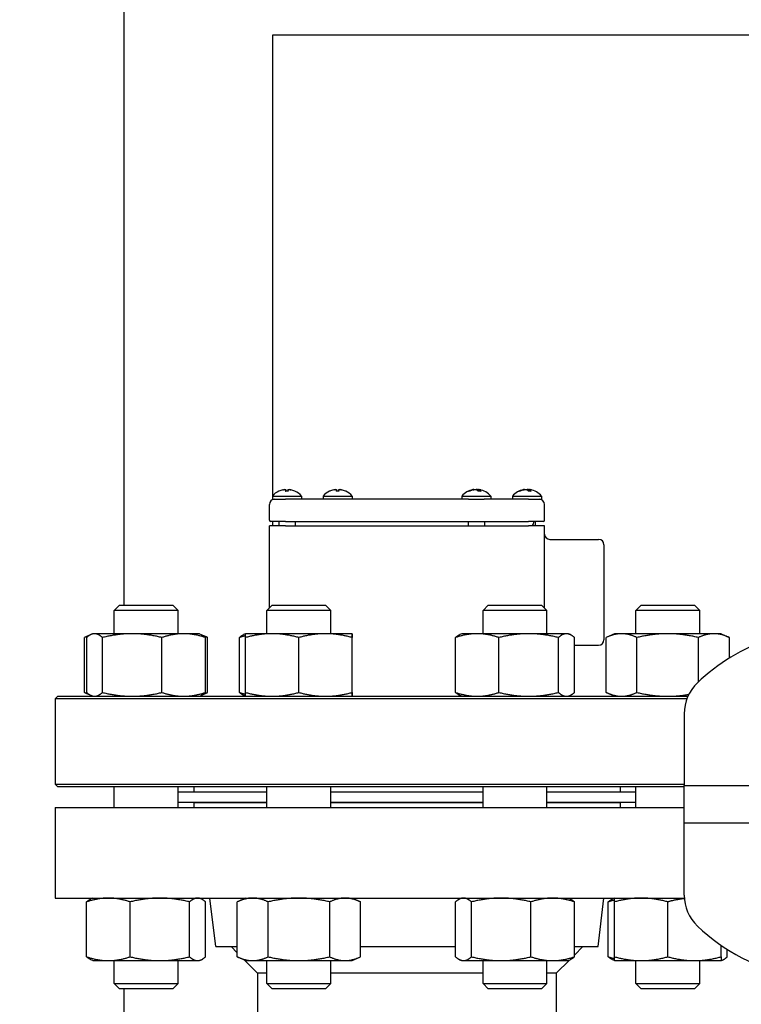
# Model space of a CAD drawing. Header units: inches. Extents: x 24 to 1128, y -69 to 748.
# Tile 77 of 256: x 106.45 to 114.91, y 326.12 to 337.66. Entities that reach past the tile are written whole.
import ezdxf

# ---------------------------------------------------------------- set-up
doc = ezdxf.new("R2010")
doc.units = ezdxf.units.IN
doc.header["$LTSCALE"] = 32
doc.header["$MEASUREMENT"] = 0
doc.layers.add('Dimension (ANSI)', color=7, linetype='Continuous', lineweight=25)
doc.layers.add('Visible (ANSI)', color=7, linetype='Continuous', lineweight=30)
doc.styles.add('Note Text (ANSI)', font='tahoma.ttf')
doc.dimstyles.new('SB Fraction-16 (ANSI)', dxfattribs={"dimscale": 32, "dimtxt": 0.125, "dimasz": 0.098425, "dimexe": 0.125, "dimexo": 0.0625, "dimgap": 0.031496, "dimtad": 0, "dimtih": 1, "dimtoh": 1, "dimdec": 4, "dimrnd": 1e-08, "dimzin": 0, "dimdsep": 46, "dimlunit": 5, "dimtxsty": 'Note Text (ANSI)', "dimcen": 0.09, "dimdle": 0.393701, "dimclrd": 256, "dimclre": 256, "dimclrt": 256, "dimadec": 0, "dimazin": 3, "dimtfac": 0.96, "dimtofl": 0, "dimtmove": 0, "dimatfit": 3, "dimfxl": 1, "dimfrac": 2, "dimtolj": 1, "dimtzin": 12, "dimlwd": -1, "dimlwe": -1, "dimarcsym": 0})

# ---------------------------------------------------------------- blocks, each defined once
blk = doc.blocks.new('*D15')
at = {"layer": 'Defpoints', "color": 0, "transparency": 16777216}
for p in [(157.29, 468.984), (65.957, 162.272), (120.165, 162.272)]:
    blk.add_point(p, dxfattribs=at)
at = {"layer": 'Dimension (ANSI)', "transparency": 16777216}
for p, q in [((155.29, 468.984), (61.957, 468.984)), ((65.957, 465.834), (65.957, 331.661)), ((65.957, 165.422), (65.957, 324.595)), ((118.165, 162.272), (61.957, 162.272))]:
    blk.add_line(p, q, dxfattribs=at)
for points in [[(65.432, 465.834), (66.482, 465.834), (65.957, 468.984)], [(65.432, 165.422), (66.482, 165.422), (65.957, 162.272)]]:
    blk.add_solid(points, dxfattribs=at)
at = {"layer": 'Dimension (ANSI)', "transparency": 16777216, "insert": (53.754, 330.653), "char_height": 4, "attachment_point": 1, "style": 'Note Text (ANSI)'}
blk.add_mtext('\\A1;306 11/16', dxfattribs=at)

msp = doc.modelspace()

# ---------------------------------------------------------------- linework, layer by layer
at = {"layer": 'Visible (ANSI)'}
for p, q in [((107.66537, 339.23367), (107.66537, 330.79867)), ((109.41537, 337.48367), (126.82162, 337.48367)), ((109.41537, 332.08242), (109.41537, 337.48367)), ((109.54774, 332.14997), (109.54776, 332.14969)), ((109.59678, 332.13408), (109.56085, 332.13408)), ((109.56608, 332.14978), (109.56746, 332.13408)), ((109.59155, 332.14978), (109.59018, 332.13408)), ((109.6099, 332.14997), (109.60987, 332.14969)), ((110.14253, 332.14997), (110.14255, 332.14969)), ((110.19157, 332.13408), (110.15565, 332.13408)), ((110.16088, 332.14978), (110.16225, 332.13408)), ((110.18634, 332.14978), (110.18497, 332.13408)), ((110.20469, 332.14997), (110.20467, 332.14969)), ((111.72397, 332.13408), (111.71005, 332.13408)), ((111.7605, 332.15131), (111.7607, 332.14895)), ((111.76922, 332.15079), (111.76923, 332.15073)), ((111.8533, 332.13408), (111.82139, 332.13408)), ((111.828, 332.15079), (111.82654, 332.13408)), ((111.83672, 332.15131), (111.83666, 332.15066)), ((112.31343, 332.13408), (112.30303, 332.13408)), ((112.35603, 332.15127), (112.35615, 332.14986)), ((112.44029, 332.13408), (112.40679, 332.13408)), ((112.41279, 332.14553), (112.41219, 332.13875)), ((112.41958, 332.1506), (112.41813, 332.13408)), ((112.43077, 332.15127), (112.4307, 332.15042)), ((109.37361, 331.79429), (109.37361, 331.97617)), ((109.40882, 332.07488), (109.74882, 332.07488)), ((109.40882, 332.07488), (109.40882, 332.03867)), ((109.40882, 332.03867), (109.43611, 332.03867)), ((109.41537, 332.03513), (109.41537, 332.03867)), ((109.43611, 332.03867), (109.56111, 332.03867)), ((111.70623, 332.03867), (109.56111, 332.03867)), ((109.74882, 332.07488), (109.74882, 332.03867)), ((110.00361, 332.07488), (110.34361, 332.07488)), ((110.00361, 332.07488), (110.00361, 332.03867)), ((110.34361, 332.07488), (110.34361, 332.03867)), ((111.62861, 332.07488), (111.96861, 332.07488)), ((111.62861, 332.07488), (111.62861, 332.03867)), ((111.70623, 332.03867), (111.89099, 332.03867)), ((112.41111, 332.03867), (111.89099, 332.03867)), ((111.96861, 332.07488), (111.96861, 332.03867)), ((112.2234, 332.07488), (112.5634, 332.07488)), ((112.2234, 332.07488), (112.2234, 332.03867)), ((112.41111, 332.03867), (112.53611, 332.03867)), ((112.53611, 332.03867), (112.5634, 332.03867)), ((112.5634, 332.07488), (112.5634, 332.03867)), ((112.59861, 331.79429), (112.59861, 331.97617)), ((109.56111, 331.77867), (109.38923, 331.77867)), ((109.41537, 331.72867), (109.41537, 331.77867)), ((109.48382, 331.77867), (109.48382, 331.72867)), ((109.56111, 331.77867), (112.41111, 331.77867)), ((109.67382, 331.77867), (109.67382, 331.72867)), ((111.70361, 331.77867), (111.70361, 331.72867)), ((111.89361, 331.77867), (111.89361, 331.72867)), ((112.58298, 331.77867), (112.41111, 331.77867)), ((112.4884, 331.77867), (112.4884, 331.72867)), ((109.56111, 331.72867), (109.37361, 331.72867)), ((109.37361, 330.76535), (109.37361, 331.72867)), ((109.56111, 331.72867), (112.41111, 331.72867)), ((112.59861, 331.72867), (112.41111, 331.72867)), ((112.59861, 330.76535), (112.59861, 331.72867)), ((112.66111, 331.56867), (113.23361, 331.56867)), ((113.29611, 331.50617), (113.29611, 330.39117)), ((107.61557, 330.79867), (107.55307, 330.73617)), ((108.30307, 330.73617), (107.55307, 330.73617)), ((107.55307, 330.46267), (107.55307, 330.73617)), ((107.61557, 330.79867), (108.24057, 330.79867)), ((108.24057, 330.79867), (108.30307, 330.73617)), ((108.30307, 330.46267), (108.30307, 330.73617)), ((109.40693, 330.79867), (109.34443, 330.73617)), ((110.09443, 330.73617), (109.34443, 330.73617)), ((109.34443, 330.46267), (109.34443, 330.73617)), ((109.40693, 330.79867), (110.03193, 330.79867)), ((110.03193, 330.79867), (110.09443, 330.73617)), ((110.09443, 330.46267), (110.09443, 330.73617)), ((111.94029, 330.79867), (111.87779, 330.73617)), ((112.62779, 330.73617), (111.87779, 330.73617)), ((111.87779, 330.46267), (111.87779, 330.73617)), ((111.94029, 330.79867), (112.56529, 330.79867)), ((112.56529, 330.79867), (112.62779, 330.73617)), ((112.62779, 330.46267), (112.62779, 330.73617)), ((113.73165, 330.79867), (113.66915, 330.73617)), ((114.41915, 330.73617), (113.66915, 330.73617)), ((113.66915, 330.46267), (113.66915, 330.73617)), ((113.73165, 330.79867), (114.35665, 330.79867)), ((114.35665, 330.79867), (114.41915, 330.73617)), ((114.41915, 330.46267), (114.41915, 330.73617)), ((107.20638, 329.77376), (107.20638, 330.41758)), ((107.28151, 330.45262), (107.20756, 330.41813)), ((107.23151, 329.77376), (107.23151, 330.41758)), ((107.30307, 330.46267), (107.28151, 330.45262)), ((107.32391, 330.46267), (107.30307, 330.46267)), ((107.76459, 330.46267), (107.32391, 330.46267)), ((107.41631, 329.77376), (107.41631, 330.41758)), ((108.36875, 330.46267), (107.76459, 330.46267)), ((108.11287, 329.77376), (108.11287, 330.41758)), ((108.55307, 330.46267), (108.36875, 330.46267)), ((108.55307, 330.46267), (108.57462, 330.45262)), ((108.57462, 330.45262), (108.64857, 330.41813)), ((108.62463, 329.77376), (108.62463, 330.41758)), ((108.64975, 329.77376), (108.64975, 330.41758)), ((109.0218, 329.77376), (109.0218, 330.41758)), ((109.09442, 330.46267), (109.07188, 330.45216)), ((109.0934, 329.77376), (109.0934, 330.41758)), ((109.09443, 330.46267), (109.09442, 330.46267)), ((109.40539, 330.46267), (109.09443, 330.46267)), ((110.03038, 330.46267), (109.40539, 330.46267)), ((109.71737, 329.77376), (109.71737, 330.41758)), ((110.34442, 330.46267), (110.03038, 330.46267)), ((110.3434, 329.77376), (110.3434, 330.41758)), ((110.34443, 330.46267), (110.34442, 330.46267)), ((110.34443, 330.46267), (110.34443, 330.46267)), ((110.34545, 329.77376), (110.34545, 330.41758)), ((111.55516, 329.77376), (111.55516, 330.41758)), ((111.62779, 330.46267), (111.60525, 330.45216)), ((111.80959, 330.46267), (111.62779, 330.46267)), ((112.41283, 330.46267), (111.80959, 330.46267)), ((112.06402, 329.77376), (112.06402, 330.41758)), ((112.85603, 330.46267), (112.41283, 330.46267)), ((112.76165, 329.77376), (112.76165, 330.41758)), ((112.87779, 330.46267), (112.85603, 330.46267)), ((112.87779, 330.46267), (112.90034, 330.45216)), ((112.95042, 329.77376), (112.95042, 330.41758)), ((113.32247, 329.77376), (113.32247, 330.41758)), ((113.41915, 330.46267), (113.32364, 330.41813)), ((113.502, 330.46267), (113.41915, 330.46267)), ((114.04237, 330.46267), (113.502, 330.46267)), ((113.68153, 329.77376), (113.68153, 330.41758)), ((114.58452, 330.46267), (114.04237, 330.46267)), ((114.40321, 329.89794), (114.40321, 330.41758)), ((114.66915, 330.46267), (114.58452, 330.46267)), ((114.66915, 330.46267), (114.76466, 330.41813)), ((114.76583, 330.176), (114.76583, 330.41758)), ((112.95042, 330.32867), (113.23361, 330.32867)), ((107.28151, 329.73872), (107.20756, 329.7732)), ((108.57462, 329.73872), (108.64857, 329.7732)), ((113.41915, 329.72867), (113.32364, 329.7732)), ((106.89236, 329.72867), (106.86111, 329.69742)), ((114.26668, 329.69742), (106.86111, 329.69742)), ((106.86111, 329.69742), (106.86111, 328.69992)), ((106.89236, 329.72867), (114.27943, 329.72867)), ((107.30307, 329.72867), (107.28151, 329.73872)), ((108.55307, 329.72867), (108.57462, 329.73872)), ((109.09442, 329.72867), (109.07188, 329.73918)), ((109.09443, 329.72867), (109.09442, 329.72867)), ((110.34443, 329.72867), (110.34443, 329.72867)), ((111.62779, 329.72867), (111.60525, 329.73918)), ((112.87779, 329.72867), (112.90034, 329.73918)), ((114.23574, 329.52426), (114.23574, 328.68174)), ((106.86111, 328.69992), (114.23574, 328.69992)), ((106.89236, 328.66867), (106.86111, 328.69992)), ((114.23574, 328.66867), (106.89236, 328.66867)), ((107.55307, 328.42367), (107.55307, 328.66867)), ((108.30307, 328.42367), (108.30307, 328.66867)), ((108.48611, 328.66867), (108.48611, 328.60867)), ((109.34443, 328.42367), (109.34443, 328.66867)), ((110.09443, 328.42367), (110.09443, 328.66867)), ((111.87779, 328.42367), (111.87779, 328.66867)), ((112.62779, 328.42367), (112.62779, 328.66867)), ((113.48611, 328.66867), (113.48611, 328.60867)), ((113.66915, 328.42367), (113.66915, 328.66867)), ((114.23574, 328.68174), (117.62412, 328.68174)), ((114.23574, 328.68174), (117.62412, 328.68174)), ((114.23574, 328.2406), (114.23574, 328.68174)), ((108.30307, 328.60867), (109.34443, 328.60867)), ((110.09443, 328.60867), (111.87779, 328.60867)), ((112.62779, 328.60867), (113.66915, 328.60867)), ((106.86111, 328.42367), (114.23574, 328.42367)), ((106.86111, 328.42367), (106.86111, 327.36367)), ((108.30307, 328.48867), (109.34443, 328.48867)), ((108.48611, 328.48367), (109.34443, 328.48367)), ((108.48611, 328.48367), (108.48611, 328.42367)), ((108.61111, 328.48867), (108.61111, 328.48367)), ((110.09443, 328.48867), (111.87779, 328.48867)), ((110.09443, 328.48367), (111.87779, 328.48367)), ((112.62779, 328.48867), (113.66915, 328.48867)), ((112.62779, 328.48367), (113.48611, 328.48367)), ((113.36111, 328.48867), (113.36111, 328.48367)), ((113.48611, 328.48367), (113.48611, 328.42367)), ((117.62412, 328.2406), (114.23574, 328.2406)), ((114.23574, 327.39808), (114.23574, 328.2406)), ((117.62412, 328.2406), (114.23574, 328.2406)), ((106.86111, 327.36367), (114.23693, 327.36367)), ((107.30307, 327.36367), (107.28102, 327.35339)), ((108.55307, 327.36367), (108.57512, 327.35339)), ((108.7461, 326.79367), (108.67611, 327.36367)), ((109.09443, 327.36367), (108.99774, 327.31858)), ((110.34443, 327.36367), (110.44111, 327.31858)), ((111.62779, 327.36367), (111.60574, 327.35339)), ((112.87779, 327.36367), (112.89984, 327.35339)), ((113.22612, 326.79367), (113.29611, 327.36367)), ((113.41915, 327.36367), (113.3971, 327.35339)), ((107.23097, 326.67476), (107.23097, 327.31858)), ((107.74128, 326.67476), (107.74128, 327.31858)), ((108.43838, 326.67476), (108.43838, 327.31858)), ((108.62516, 326.67476), (108.62516, 327.31858)), ((108.99774, 326.67476), (108.99774, 327.31858)), ((109.35858, 326.67476), (109.35858, 327.31858)), ((110.08027, 326.67476), (110.08027, 327.31858)), ((110.44111, 326.67476), (110.44111, 327.31858)), ((111.55569, 326.67476), (111.55569, 327.31858)), ((111.74248, 326.67476), (111.74248, 327.31858)), ((112.43958, 326.67476), (112.43958, 327.31858)), ((112.94989, 326.67476), (112.94989, 327.31858)), ((113.34705, 326.67476), (113.34705, 327.31858)), ((113.41915, 326.67476), (113.41915, 327.31858)), ((114.04415, 326.67476), (114.04415, 327.31858)), ((108.7461, 326.79367), (108.99774, 326.79367)), ((108.99774, 326.71954), (108.92361, 326.79367)), ((110.44111, 326.79367), (111.55569, 326.79367)), ((112.94989, 326.79367), (113.22612, 326.79367)), ((112.94989, 326.69495), (113.04861, 326.79367)), ((114.66915, 326.67476), (114.66915, 326.80972)), ((109.09443, 326.62967), (108.99774, 326.67476)), ((110.34443, 326.62967), (110.44111, 326.67476)), ((114.74125, 326.67476), (114.74125, 326.76181)), ((107.30307, 326.62967), (107.28102, 326.63995)), ((107.30307, 326.62967), (107.48613, 326.62967)), ((107.48613, 326.62967), (108.08983, 326.62967)), ((107.55307, 326.36117), (107.55307, 326.62967)), ((108.08983, 326.62967), (108.53177, 326.62967)), ((108.30307, 326.36117), (108.30307, 326.62967)), ((108.53177, 326.62967), (108.55307, 326.62967)), ((108.55307, 326.62967), (108.57512, 326.63995)), ((109.23611, 326.48117), (109.08165, 326.63563)), ((109.09443, 326.62967), (109.17816, 326.62967)), ((109.17816, 326.62967), (109.71943, 326.62967)), ((109.34443, 326.36117), (109.34443, 326.62967)), ((109.71943, 326.62967), (110.26069, 326.62967)), ((110.09443, 326.36117), (110.09443, 326.62967)), ((110.26069, 326.62967), (110.34443, 326.62967)), ((111.62779, 326.62967), (111.60574, 326.63995)), ((111.62779, 326.62967), (111.64909, 326.62967)), ((111.64909, 326.62967), (112.09103, 326.62967)), ((111.87779, 326.36117), (111.87779, 326.62967)), ((112.09103, 326.62967), (112.69473, 326.62967)), ((112.62779, 326.36117), (112.62779, 326.62967)), ((112.69473, 326.62967), (112.87779, 326.62967)), ((112.73611, 326.48117), (112.89057, 326.63563)), ((112.87779, 326.62967), (112.89984, 326.63995)), ((113.41915, 326.62967), (113.3971, 326.63995)), ((113.41915, 326.62967), (113.73165, 326.62967)), ((113.66915, 326.36117), (113.66915, 326.62967)), ((113.73165, 326.62967), (114.35665, 326.62967)), ((114.35665, 326.62967), (114.66915, 326.62967)), ((114.41915, 326.36117), (114.41915, 326.62967)), ((114.66915, 326.62967), (114.6912, 326.63995)), ((109.23611, 326.48117), (109.23611, 296.19657)), ((109.34443, 326.48117), (109.23611, 326.48117)), ((111.87779, 326.48117), (110.09443, 326.48117)), ((112.73611, 326.48117), (112.62779, 326.48117)), ((112.73611, 326.48117), (112.73611, 324.09304)), ((107.55307, 326.36117), (108.30307, 326.36117)), ((107.61557, 326.29867), (107.55307, 326.36117)), ((108.24057, 326.29867), (108.30307, 326.36117)), ((109.34443, 326.36117), (110.09443, 326.36117)), ((109.40693, 326.29867), (109.34443, 326.36117)), ((110.03193, 326.29867), (110.09443, 326.36117)), ((111.87779, 326.36117), (112.62779, 326.36117)), ((111.94029, 326.29867), (111.87779, 326.36117)), ((112.56529, 326.29867), (112.62779, 326.36117)), ((113.66915, 326.36117), (114.41915, 326.36117)), ((113.73165, 326.29867), (113.66915, 326.36117)), ((114.35665, 326.29867), (114.41915, 326.36117)), ((108.24057, 326.29867), (107.61557, 326.29867)), ((107.66537, 326.29867), (107.66537, 233.5542)), ((110.03193, 326.29867), (109.40693, 326.29867)), ((112.56529, 326.29867), (111.94029, 326.29867)), ((114.35665, 326.29867), (113.73165, 326.29867))]:
    msp.add_line(p, q, dxfattribs=at)
for centre, radius, start, end in [((109.57882, 331.93367), 0.221, 115.409874, 140.284863), ((109.48751, 332.12588), 0.0082, 90.196335, 115.409874), ((109.67013, 332.12588), 0.0082, 64.590126, 89.803665), ((109.57882, 331.93367), 0.221, 39.715137, 64.590126), ((110.17361, 331.93367), 0.221, 115.409874, 140.284863), ((110.0823, 332.12588), 0.0082, 90.196335, 115.409874), ((110.26492, 332.12588), 0.0082, 64.590126, 89.803665), ((110.17361, 331.93367), 0.221, 39.715137, 64.590126), ((111.79861, 331.93367), 0.221, 100.13391, 140.284863), ((111.79861, 331.93367), 0.221, 39.715137, 79.86609), ((112.3934, 331.93367), 0.221, 100.840466, 140.284863), ((112.3934, 331.93367), 0.221, 39.715137, 79.159534), ((109.43611, 331.97617), 0.0625, 90, 180), ((112.53611, 331.97617), 0.0625, 0, 90), ((109.38923, 331.79429), 0.01562, 180, 270), ((112.42411, 331.77042), 0.05, 303.384162, 9.497234), ((112.58298, 331.79429), 0.01562, 270, 0), ((112.66111, 331.63117), 0.0625, 180, 270), ((113.23361, 331.50617), 0.0625, 0, 90), ((113.23361, 330.39117), 0.0625, 270, 0), ((115.98574, 328.20961), 2.31406, 109.021437, 133.555837), ((114.73574, 329.52426), 0.5, 133.555837, 180), ((114.73574, 327.39808), 0.5, 180, 226.444163), ((115.98574, 328.71273), 2.31406, 226.444163, 258.312958)]:
    msp.add_arc(centre, radius, start, end, dxfattribs=at)
for centre, major_axis, ratio, start_param, end_param in [((109.57689, 331.9348), (0.11199, 0.19008), 0.98515146, 0.74451313, 0.96972545), ((109.6473, 331.9843), (-0.11678, 0.15796), 0.54088388, 6.10401031, 6.19637958), ((109.52405, 331.9843), (-0.13334, -0.14425), 0.67634653, 3.90156076, 3.99393004), ((109.53579, 332.16489), (0.0104, -0.02068), 0.2905338, 0.61135669, 0.69802965), ((109.59164, 331.9348), (-0.01944, 0.21976), 0.1479205, 0.20550117, 0.43071349), ((109.566, 331.9348), (0.01944, 0.21976), 0.1479205, 5.85247182, 6.07768414), ((109.63359, 331.9843), (-0.13334, 0.14425), 0.67634653, 5.43084792, 5.5232172), ((109.62184, 332.16489), (0.0104, 0.02068), 0.2905338, 2.44356301, 2.53023597), ((109.51033, 331.9843), (0.11678, 0.15796), 0.54088388, 0.08680572, 0.179175), ((109.58074, 331.9348), (0.11199, -0.19008), 0.98515146, 2.1718672, 2.39707952), ((110.17168, 331.9348), (0.11199, 0.19008), 0.98515146, 0.74451313, 0.96972545), ((110.24209, 331.9843), (-0.11678, 0.15796), 0.54088388, 6.10401031, 6.19637958), ((110.11884, 331.9843), (-0.13334, -0.14425), 0.67634653, 3.90156076, 3.99393004), ((110.13058, 332.16489), (0.0104, -0.02068), 0.2905338, 0.61135669, 0.69802965), ((110.18643, 331.9348), (-0.01944, 0.21976), 0.1479205, 0.20550117, 0.43071349), ((110.16079, 331.9348), (0.01944, 0.21976), 0.1479205, 5.85247182, 6.07768414), ((110.22838, 331.9843), (-0.13334, 0.14425), 0.67634653, 5.43084792, 5.5232172), ((110.21664, 332.16489), (0.0104, 0.02068), 0.2905338, 2.44356301, 2.53023597), ((110.10512, 331.9843), (0.11678, 0.15796), 0.54088388, 0.08680572, 0.179175), ((110.17553, 331.9348), (0.11199, -0.19008), 0.98515146, 2.1718672, 2.39707952), ((111.80238, 331.9348), (-0.06355, 0.21127), 0.95312845, 6.22255574, 6.44776806), ((111.79136, 331.9348), (0.03411, 0.21796), 0.82600844, 0.3471504, 0.57236272), ((111.77858, 331.9843), (0.18267, 0.07226), 0.84313746, 1.33332677, 1.34263119), ((111.7555, 332.16489), (-0.00392, -0.02079), 0.5421127, 0.81108156, 0.94507313), ((111.88398, 331.9843), (-0.1002, 0.16896), 0.19778579, 0.08445008, 0.17681936), ((111.71973, 331.9843), (-0.10611, -0.16532), 0.37831234, 3.58100243, 3.6733717), ((111.77147, 332.16489), (0.01188, -0.02087), 0.09873334, 0.6080551, 0.7869747), ((111.81101, 331.9348), (-0.02009, 0.2197), 0.28974132, 5.81289787, 6.03811019), ((111.87749, 331.9843), (0.10611, -0.16532), 0.37831234, 2.63728458, 2.70218288), ((111.80474, 332.16489), (-0.01134, 0.02079), 0.19423877, 2.19283965, 2.75214491), ((111.82574, 332.16489), (-0.01188, -0.02087), 0.09873334, 5.49621061, 6.05551588), ((111.78786, 331.9348), (0.02315, 0.2194), 0.55687875, 5.89807734, 6.12328966), ((111.81864, 331.9843), (-0.18267, 0.07226), 0.84313746, 4.85748926, 4.94985854), ((111.7603, 331.9843), (0.15665, 0.11853), 0.77902489, 0.50640649, 0.59877577), ((111.84918, 332.16489), (0.00688, 0.02065), 0.47355535, 2.45496054, 2.48963316), ((112.39588, 331.9348), (-0.09185, 0.20059), 0.97784059, 6.08080434, 6.30601666), ((112.38729, 331.9348), (0.0403, 0.2169), 0.87882115, 0.38042979, 0.6056421), ((112.36471, 331.9843), (0.17091, 0.09684), 0.81837338, 1.16641404, 1.18233981), ((112.35331, 332.16489), (-0.00541, -0.02072), 0.5139195, 0.93409149, 0.97661957), ((112.47627, 331.9843), (-0.10242, 0.16763), 0.2833108, 0.02981259, 0.12218187), ((112.31887, 331.9843), (-0.11038, -0.16249), 0.45630038, 3.64336979, 3.73573907), ((112.36198, 332.16489), (0.01168, -0.02084), 0.14296942, 0.6133463, 0.7631665), ((112.40613, 331.9348), (-0.01959, 0.21975), 0.19034616, 5.82242205, 6.04763436), ((112.40469, 332.16489), (-0.01096, 0.02074), 0.23875081, 2.17290201, 2.72638819), ((112.46793, 331.9843), (0.11038, -0.16249), 0.45630038, 2.5835909, 2.63981551), ((112.42482, 332.16489), (-0.01168, -0.02084), 0.14296942, 5.52001881, 5.97616322), ((112.38196, 331.9348), (0.02177, 0.21954), 0.46912394, 5.88587725, 6.11108957), ((112.42209, 331.9843), (-0.17091, 0.09684), 0.81837338, 5.02440199, 5.11677126), ((112.44307, 332.16489), (0.00794, 0.02062), 0.43415021, 2.46421985, 2.50966185), ((112.3472, 331.9843), (0.1451, 0.13242), 0.73606383, 0.38514845, 0.47751772)]:
    msp.add_ellipse(centre, major_axis=major_axis, ratio=ratio, start_param=start_param, end_param=end_param, dxfattribs=at)
for points, knots in [([(109.53237, 332.14935), (109.53402, 332.14972), (109.53584, 332.15008), (109.5393, 332.15069), (109.54094, 332.15093), (109.54361, 332.15123), (109.54483, 332.15132), (109.54664, 332.15133), (109.54723, 332.15124), (109.54755, 332.15107), (109.5476, 332.15103), (109.54762, 332.15099)], [0, 0, 0, 0, 0.0130054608, 0.0130054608, 0.0260109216, 0.0260109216, 0.0386519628, 0.0386519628, 0.0512930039, 0.0512930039, 0.0542567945, 0.0542567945, 0.0542567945, 0.0542567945]), ([(109.5535, 332.15099), (109.55492, 332.15114), (109.55641, 332.15125), (109.55941, 332.15135), (109.5609, 332.15132), (109.56326, 332.15113), (109.5643, 332.15095), (109.56569, 332.15045), (109.56605, 332.15013), (109.5661, 332.14965), (109.56606, 332.14951), (109.56597, 332.14935)], [0.0280397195, 0.0280397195, 0.0280397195, 0.0280397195, 0.0388042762, 0.0388042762, 0.0514385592, 0.0514385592, 0.0642198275, 0.0642198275, 0.0770010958, 0.0770010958, 0.0822463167, 0.0822463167, 0.0822463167, 0.0822463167]), ([(109.5604, 332.13329), (109.56041, 332.13335), (109.56043, 332.13341), (109.56055, 332.13385), (109.5607, 332.13408), (109.56085, 332.13408)], [0.02219206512, 0.02219206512, 0.02219206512, 0.02219206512, 0.02324096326, 0.02324096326, 0.03095777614, 0.03095777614, 0.03095777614, 0.03095777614]), ([(109.59166, 332.14935), (109.59145, 332.14972), (109.59154, 332.15008), (109.59245, 332.15069), (109.59327, 332.15093), (109.59529, 332.15123), (109.59662, 332.15132), (109.59964, 332.15133), (109.60134, 332.15124), (109.60335, 332.15107), (109.60374, 332.15103), (109.60414, 332.15099)], [0, 0, 0, 0, 0.0130054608, 0.0130054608, 0.0260109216, 0.0260109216, 0.0386519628, 0.0386519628, 0.0512930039, 0.0512930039, 0.0542567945, 0.0542567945, 0.0542567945, 0.0542567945]), ([(109.59678, 332.13408), (109.59693, 332.13408), (109.59709, 332.13385), (109.59721, 332.13341), (109.59722, 332.13335), (109.59723, 332.13329)], [0.09271316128, 0.09271316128, 0.09271316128, 0.09271316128, 0.10042997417, 0.10042997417, 0.1014788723, 0.1014788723, 0.1014788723, 0.1014788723]), ([(109.61001, 332.15099), (109.61011, 332.15114), (109.61045, 332.15125), (109.61171, 332.15135), (109.61273, 332.15132), (109.61507, 332.15113), (109.61656, 332.15095), (109.6198, 332.15045), (109.62156, 332.15013), (109.62388, 332.14965), (109.62457, 332.14951), (109.62527, 332.14935)], [0.0280397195, 0.0280397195, 0.0280397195, 0.0280397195, 0.0388042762, 0.0388042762, 0.0514385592, 0.0514385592, 0.0642198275, 0.0642198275, 0.0770010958, 0.0770010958, 0.0822463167, 0.0822463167, 0.0822463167, 0.0822463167]), ([(110.12716, 332.14935), (110.12881, 332.14972), (110.13063, 332.15008), (110.13409, 332.15069), (110.13573, 332.15093), (110.1384, 332.15123), (110.13962, 332.15132), (110.14143, 332.15133), (110.14202, 332.15124), (110.14234, 332.15107), (110.14239, 332.15103), (110.14241, 332.15099)], [0, 0, 0, 0, 0.0130054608, 0.0130054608, 0.0260109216, 0.0260109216, 0.0386519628, 0.0386519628, 0.0512930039, 0.0512930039, 0.0542567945, 0.0542567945, 0.0542567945, 0.0542567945]), ([(110.14829, 332.15099), (110.14971, 332.15114), (110.1512, 332.15125), (110.1542, 332.15135), (110.15569, 332.15132), (110.15805, 332.15113), (110.15909, 332.15095), (110.16048, 332.15045), (110.16084, 332.15013), (110.16089, 332.14965), (110.16085, 332.14951), (110.16076, 332.14935)], [0.0280397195, 0.0280397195, 0.0280397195, 0.0280397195, 0.0388042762, 0.0388042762, 0.0514385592, 0.0514385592, 0.0642198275, 0.0642198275, 0.0770010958, 0.0770010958, 0.0822463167, 0.0822463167, 0.0822463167, 0.0822463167]), ([(110.15519, 332.13329), (110.15521, 332.13335), (110.15522, 332.13341), (110.15534, 332.13385), (110.1555, 332.13408), (110.15565, 332.13408)], [0.02219206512, 0.02219206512, 0.02219206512, 0.02219206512, 0.02324096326, 0.02324096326, 0.03095777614, 0.03095777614, 0.03095777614, 0.03095777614]), ([(110.18645, 332.14935), (110.18624, 332.14972), (110.18633, 332.15008), (110.18724, 332.15069), (110.18806, 332.15093), (110.19008, 332.15123), (110.19141, 332.15132), (110.19443, 332.15133), (110.19613, 332.15124), (110.19814, 332.15107), (110.19853, 332.15103), (110.19893, 332.15099)], [0, 0, 0, 0, 0.0130054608, 0.0130054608, 0.0260109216, 0.0260109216, 0.0386519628, 0.0386519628, 0.0512930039, 0.0512930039, 0.0542567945, 0.0542567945, 0.0542567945, 0.0542567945]), ([(110.19157, 332.13408), (110.19172, 332.13408), (110.19188, 332.13385), (110.192, 332.13341), (110.19201, 332.13335), (110.19203, 332.13329)], [0.09271316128, 0.09271316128, 0.09271316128, 0.09271316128, 0.10042997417, 0.10042997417, 0.1014788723, 0.1014788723, 0.1014788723, 0.1014788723]), ([(110.2048, 332.15099), (110.2049, 332.15114), (110.20524, 332.15125), (110.2065, 332.15135), (110.20752, 332.15132), (110.20986, 332.15113), (110.21135, 332.15095), (110.21459, 332.15045), (110.21635, 332.15013), (110.21867, 332.14965), (110.21936, 332.14951), (110.22006, 332.14935)], [0.0280397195, 0.0280397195, 0.0280397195, 0.0280397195, 0.0388042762, 0.0388042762, 0.0514385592, 0.0514385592, 0.0642198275, 0.0642198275, 0.0770010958, 0.0770010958, 0.0822463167, 0.0822463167, 0.0822463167, 0.0822463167]), ([(111.7067, 332.13329), (111.70682, 332.13335), (111.70694, 332.13341), (111.70795, 332.13385), (111.70908, 332.13408), (111.71005, 332.13408)], [0.02219206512, 0.02219206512, 0.02219206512, 0.02219206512, 0.02324096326, 0.02324096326, 0.03095777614, 0.03095777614, 0.03095777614, 0.03095777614]), ([(111.7605, 332.15131), (111.76049, 332.15134), (111.76022, 332.15131), (111.75919, 332.15113), (111.75829, 332.15095), (111.75596, 332.15045), (111.75452, 332.15013), (111.75245, 332.14965), (111.75181, 332.14951), (111.75115, 332.14935)], [0.040382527, 0.040382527, 0.040382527, 0.040382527, 0.0514385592, 0.0514385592, 0.0642198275, 0.0642198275, 0.0770010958, 0.0770010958, 0.0822463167, 0.0822463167, 0.0822463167, 0.0822463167]), ([(111.76219, 332.14935), (111.76359, 332.14972), (111.76527, 332.15008), (111.76878, 332.15069), (111.77062, 332.15093), (111.7739, 332.15123), (111.77556, 332.15132), (111.7785, 332.15133), (111.77976, 332.15124), (111.78092, 332.15107), (111.78113, 332.15103), (111.78132, 332.15099)], [0, 0, 0, 0, 0.0130054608, 0.0130054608, 0.0260109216, 0.0260109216, 0.0386519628, 0.0386519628, 0.0512930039, 0.0512930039, 0.0542567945, 0.0542567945, 0.0542567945, 0.0542567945]), ([(111.76922, 332.15079), (111.76921, 332.15091), (111.76911, 332.151), (111.7686, 332.15123), (111.76793, 332.15132), (111.76598, 332.15133), (111.7647, 332.15124), (111.76302, 332.15107), (111.76269, 332.15103), (111.76234, 332.15099)], [0.0195237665, 0.0195237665, 0.0195237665, 0.0195237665, 0.0260109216, 0.0260109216, 0.0386519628, 0.0386519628, 0.0512930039, 0.0512930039, 0.0542567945, 0.0542567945, 0.0542567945, 0.0542567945]), ([(111.78915, 332.15099), (111.79048, 332.15114), (111.79196, 332.15125), (111.79522, 332.15135), (111.797, 332.15132), (111.80014, 332.15113), (111.80171, 332.15095), (111.80436, 332.15045), (111.80544, 332.15013), (111.80649, 332.14965), (111.80675, 332.14951), (111.80697, 332.14935)], [0.0280397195, 0.0280397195, 0.0280397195, 0.0280397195, 0.0388042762, 0.0388042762, 0.0514385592, 0.0514385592, 0.0642198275, 0.0642198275, 0.0770010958, 0.0770010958, 0.0822463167, 0.0822463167, 0.0822463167, 0.0822463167]), ([(111.80807, 332.15099), (111.80674, 332.15114), (111.80525, 332.15125), (111.802, 332.15135), (111.80022, 332.15132), (111.79864, 332.15122), (111.79862, 332.15122), (111.79861, 332.15122)], [0.0280397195, 0.0280397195, 0.0280397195, 0.0280397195, 0.0388042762, 0.0388042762, 0.0514385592, 0.0514385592, 0.0515689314, 0.0515689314, 0.0515689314, 0.0515689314]), ([(111.8137, 332.14482), (111.81367, 332.14444), (111.81364, 332.14406), (111.81361, 332.14365), (111.8136, 332.1436), (111.8136, 332.14356)], [-3.1047347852, -3.1047347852, -3.1047347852, -3.1047347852, -3.10182165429, -3.10182165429, -3.10150020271, -3.10150020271, -3.10150020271, -3.10150020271]), ([(111.82799, 332.15073), (111.82695, 332.15087), (111.82591, 332.15099), (111.82332, 332.15123), (111.82165, 332.15132), (111.81872, 332.15133), (111.81745, 332.15124), (111.8163, 332.15107), (111.81609, 332.15103), (111.8159, 332.15099)], [0.0183840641, 0.0183840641, 0.0183840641, 0.0183840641, 0.0260109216, 0.0260109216, 0.0386519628, 0.0386519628, 0.0512930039, 0.0512930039, 0.0542567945, 0.0542567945, 0.0542567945, 0.0542567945]), ([(111.83017, 332.14935), (111.82926, 332.14972), (111.82856, 332.15008), (111.8279, 332.15069), (111.82793, 332.15093), (111.82861, 332.15123), (111.82929, 332.15132), (111.83124, 332.15133), (111.83252, 332.15124), (111.8342, 332.15107), (111.83453, 332.15103), (111.83488, 332.15099)], [0, 0, 0, 0, 0.0130054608, 0.0130054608, 0.0260109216, 0.0260109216, 0.0386519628, 0.0386519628, 0.0512930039, 0.0512930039, 0.0542567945, 0.0542567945, 0.0542567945, 0.0542567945]), ([(111.83766, 332.15099), (111.83713, 332.15114), (111.8368, 332.15125), (111.83665, 332.15135), (111.83693, 332.15132), (111.83748, 332.15122), (111.83749, 332.15122), (111.83749, 332.15122)], [0.0280397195, 0.0280397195, 0.0280397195, 0.0280397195, 0.0388042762, 0.0388042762, 0.0514385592, 0.0514385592, 0.0515689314, 0.0515689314, 0.0515689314, 0.0515689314]), ([(111.8533, 332.13408), (111.85386, 332.13408), (111.85451, 332.13385), (111.85507, 332.13341), (111.85514, 332.13335), (111.85521, 332.13329)], [0.09271316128, 0.09271316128, 0.09271316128, 0.09271316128, 0.10042997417, 0.10042997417, 0.1014788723, 0.1014788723, 0.1014788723, 0.1014788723]), ([(112.29958, 332.13329), (112.2997, 332.13335), (112.29983, 332.13341), (112.30087, 332.13385), (112.30203, 332.13408), (112.30303, 332.13408)], [0.02219206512, 0.02219206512, 0.02219206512, 0.02219206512, 0.02324096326, 0.02324096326, 0.03095777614, 0.03095777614, 0.03095777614, 0.03095777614]), ([(112.35602, 332.15127), (112.35602, 332.15128), (112.35602, 332.15129), (112.35591, 332.15135), (112.35545, 332.15132), (112.35403, 332.15113), (112.35298, 332.15095), (112.35038, 332.15045), (112.34885, 332.15013), (112.34668, 332.14965), (112.34602, 332.14951), (112.34533, 332.14935)], [0.0371190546, 0.0371190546, 0.0371190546, 0.0371190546, 0.0388042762, 0.0388042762, 0.0514385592, 0.0514385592, 0.0642198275, 0.0642198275, 0.0770010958, 0.0770010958, 0.0822463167, 0.0822463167, 0.0822463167, 0.0822463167]), ([(112.35393, 332.14935), (112.35541, 332.14972), (112.35716, 332.15008), (112.36072, 332.15069), (112.36254, 332.15093), (112.36574, 332.15123), (112.36733, 332.15132), (112.37005, 332.15133), (112.37117, 332.15124), (112.37215, 332.15107), (112.37232, 332.15103), (112.37248, 332.15099)], [0, 0, 0, 0, 0.0130054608, 0.0130054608, 0.0260109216, 0.0260109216, 0.0386519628, 0.0386519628, 0.0512930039, 0.0512930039, 0.0542567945, 0.0542567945, 0.0542567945, 0.0542567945]), ([(112.3659, 332.15122), (112.36543, 332.15129), (112.36484, 332.15132), (112.36301, 332.15133), (112.36161, 332.15124), (112.35981, 332.15107), (112.35946, 332.15103), (112.3591, 332.15099)], [0.0306803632, 0.0306803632, 0.0306803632, 0.0306803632, 0.0386519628, 0.0386519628, 0.0512930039, 0.0512930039, 0.0542567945, 0.0542567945, 0.0542567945, 0.0542567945]), ([(112.37998, 332.15099), (112.38136, 332.15114), (112.38287, 332.15125), (112.38612, 332.15135), (112.38786, 332.15132), (112.39088, 332.15113), (112.39235, 332.15095), (112.39475, 332.15045), (112.39567, 332.15013), (112.3965, 332.14965), (112.3967, 332.14951), (112.39684, 332.14935)], [0.0280397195, 0.0280397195, 0.0280397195, 0.0280397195, 0.0388042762, 0.0388042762, 0.0514385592, 0.0514385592, 0.0642198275, 0.0642198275, 0.0770010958, 0.0770010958, 0.0822463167, 0.0822463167, 0.0822463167, 0.0822463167]), ([(112.40682, 332.15099), (112.40544, 332.15114), (112.40393, 332.15125), (112.40068, 332.15135), (112.39894, 332.15132), (112.39598, 332.15113), (112.39457, 332.15096), (112.3934, 332.15073)], [0.0280397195, 0.0280397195, 0.0280397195, 0.0280397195, 0.0388042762, 0.0388042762, 0.0514385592, 0.0514385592, 0.0637034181, 0.0637034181, 0.0637034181, 0.0637034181]), ([(112.4209, 332.15122), (112.41992, 332.15129), (112.41897, 332.15132), (112.41675, 332.15133), (112.41563, 332.15124), (112.41465, 332.15107), (112.41448, 332.15103), (112.41432, 332.15099)], [0.0306803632, 0.0306803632, 0.0306803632, 0.0306803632, 0.0386519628, 0.0386519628, 0.0512930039, 0.0512930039, 0.0542567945, 0.0542567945, 0.0542567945, 0.0542567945]), ([(112.42105, 332.14935), (112.42029, 332.14972), (112.41977, 332.15008), (112.41947, 332.15069), (112.4197, 332.15093), (112.42071, 332.15123), (112.42155, 332.15132), (112.42379, 332.15133), (112.42519, 332.15124), (112.42699, 332.15107), (112.42734, 332.15103), (112.4277, 332.15099)], [0, 0, 0, 0, 0.0130054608, 0.0130054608, 0.0260109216, 0.0260109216, 0.0386519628, 0.0386519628, 0.0512930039, 0.0512930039, 0.0542567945, 0.0542567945, 0.0542567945, 0.0542567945]), ([(112.43127, 332.15099), (112.43089, 332.15114), (112.43071, 332.15125), (112.43089, 332.15135), (112.43135, 332.15132), (112.43274, 332.15113), (112.43374, 332.15096), (112.43496, 332.15073)], [0.0280397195, 0.0280397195, 0.0280397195, 0.0280397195, 0.0388042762, 0.0388042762, 0.0514385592, 0.0514385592, 0.0637034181, 0.0637034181, 0.0637034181, 0.0637034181]), ([(112.44029, 332.13408), (112.44077, 332.13408), (112.44131, 332.13385), (112.44178, 332.13341), (112.44183, 332.13335), (112.44189, 332.13329)], [0.09271316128, 0.09271316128, 0.09271316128, 0.09271316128, 0.10042997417, 0.10042997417, 0.1014788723, 0.1014788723, 0.1014788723, 0.1014788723])]:
    msp.add_open_spline(points, degree=3, knots=knots, dxfattribs=at)
msp.add_open_spline([(112.41219, 332.13876), (112.41205, 332.13723), (112.41192, 332.13567), (112.4118, 332.13409)], degree=3, dxfattribs=at)
for points, weights in [([(107.25815, 330.43903), (107.23312, 330.43011), (107.20638, 330.41758)], [1.01497786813, 1.01026529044, 1]), ([(107.32391, 330.46267), (107.28102, 330.46267), (107.23151, 330.41758)], [1, 1.0379548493, 1]), ([(107.41631, 330.41758), (107.36679, 330.46267), (107.32391, 330.46267)], [1, 1.0379548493, 1]), ([(107.76459, 330.46267), (107.60295, 330.46267), (107.41631, 330.41758)], [1, 1.0379548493, 1]), ([(108.11287, 330.41758), (107.92622, 330.46267), (107.76459, 330.46267)], [1, 1.0379548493, 1]), ([(108.36875, 330.46267), (108.24999, 330.46267), (108.11287, 330.41758)], [1, 1.0379548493, 1]), ([(108.62463, 330.41758), (108.4875, 330.46267), (108.36875, 330.46267)], [1, 1.0379548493, 1]), ([(108.57462, 330.45262), (108.59825, 330.4416), (108.62463, 330.41758)], [1.01893595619, 1.01986453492, 1]), ([(108.64975, 330.41758), (108.62331, 330.42985), (108.59852, 330.43866)], [1, 1.01005189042, 1.01477953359]), ([(108.64857, 330.41813), (108.64916, 330.41786), (108.64975, 330.41758)], [1.0004459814, 1.00022431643, 1]), ([(109.0218, 330.41758), (109.0482, 330.44111), (109.07188, 330.45216)], [1, 1.0194544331, 1.01896543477]), ([(109.09369, 330.43866), (109.05891, 330.42985), (109.0218, 330.41758)], [1.01477953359, 1.01005189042, 1]), ([(109.0934, 330.41758), (109.09395, 330.46245), (109.09442, 330.46267)], [1, 1.03776043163, 1.00038684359]), ([(109.40539, 330.46267), (109.26059, 330.46267), (109.0934, 330.41758)], [1, 1.0379548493, 1]), ([(109.71737, 330.41758), (109.55018, 330.46267), (109.40539, 330.46267)], [1, 1.0379548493, 1]), ([(110.03038, 330.46267), (109.88511, 330.46267), (109.71737, 330.41758)], [1, 1.0379548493, 1]), ([(110.3434, 330.41758), (110.17565, 330.46267), (110.03038, 330.46267)], [1, 1.0379548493, 1]), ([(110.34442, 330.46267), (110.34395, 330.46267), (110.3434, 330.41758)], [1, 1.0379548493, 1]), ([(110.34545, 330.41758), (110.3449, 330.46267), (110.34442, 330.46267)], [1, 1.0379548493, 1]), ([(111.80959, 330.46267), (111.69151, 330.46267), (111.55516, 330.41758)], [1, 1.0379548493, 1]), ([(111.55516, 330.41758), (111.58156, 330.44111), (111.60525, 330.45216)], [1, 1.0194544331, 1.01896543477]), ([(112.06402, 330.41758), (111.92767, 330.46267), (111.80959, 330.46267)], [1, 1.0379548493, 1]), ([(112.41283, 330.46267), (112.25095, 330.46267), (112.06402, 330.41758)], [1, 1.0379548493, 1]), ([(112.76165, 330.41758), (112.57472, 330.46267), (112.41283, 330.46267)], [1, 1.0379548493, 1]), ([(112.85603, 330.46267), (112.81223, 330.46267), (112.76165, 330.41758)], [1, 1.0379548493, 1]), ([(112.95042, 330.41758), (112.89984, 330.46267), (112.85603, 330.46267)], [1, 1.0379548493, 1]), ([(113.502, 330.46267), (113.41868, 330.46267), (113.32247, 330.41758)], [1, 1.0379548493, 1]), ([(113.68153, 330.41758), (113.58532, 330.46267), (113.502, 330.46267)], [1, 1.0379548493, 1]), ([(114.04237, 330.46267), (113.8749, 330.46267), (113.68153, 330.41758)], [1, 1.0379548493, 1]), ([(114.40321, 330.41758), (114.20984, 330.46267), (114.04237, 330.46267)], [1, 1.0379548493, 1]), ([(114.58452, 330.46267), (114.50038, 330.46267), (114.40321, 330.41758)], [1, 1.0379548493, 1]), ([(114.76583, 330.41758), (114.66867, 330.46267), (114.58452, 330.46267)], [1, 1.0379548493, 1]), ([(114.76466, 330.41813), (114.76524, 330.41786), (114.76583, 330.41758)], [1.0004459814, 1.00022431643, 1]), ([(107.20638, 329.77376), (107.23312, 329.76123), (107.25815, 329.75231)], [1, 1.01026529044, 1.01497786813]), ([(107.23151, 329.77376), (107.28102, 329.72867), (107.32391, 329.72867)], [1, 1.0379548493, 1]), ([(107.32391, 329.72867), (107.36679, 329.72867), (107.41631, 329.77376)], [1, 1.0379548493, 1]), ([(107.41631, 329.77376), (107.60295, 329.72867), (107.76459, 329.72867)], [1, 1.0379548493, 1]), ([(107.76459, 329.72867), (107.92622, 329.72867), (108.11287, 329.77376)], [1, 1.0379548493, 1]), ([(108.11287, 329.77376), (108.24999, 329.72867), (108.36875, 329.72867)], [1, 1.0379548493, 1]), ([(108.36875, 329.72867), (108.4875, 329.72867), (108.62463, 329.77376)], [1, 1.0379548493, 1]), ([(108.62463, 329.77376), (108.59825, 329.74974), (108.57462, 329.73872)], [1, 1.01986453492, 1.01893595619]), ([(108.59852, 329.75268), (108.62331, 329.76149), (108.64975, 329.77376)], [1.01477953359, 1.01005189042, 1]), ([(108.64975, 329.77376), (108.64916, 329.77348), (108.64857, 329.7732)], [1, 1.00022431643, 1.0004459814]), ([(109.07188, 329.73918), (109.0482, 329.75023), (109.0218, 329.77376)], [1.01896543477, 1.0194544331, 1]), ([(109.0218, 329.77376), (109.05891, 329.76149), (109.09369, 329.75268)], [1, 1.01005189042, 1.01477953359]), ([(109.09442, 329.72867), (109.09395, 329.72889), (109.0934, 329.77376)], [1.00038684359, 1.03776043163, 1]), ([(109.0934, 329.77376), (109.26059, 329.72867), (109.40539, 329.72867)], [1, 1.0379548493, 1]), ([(109.40539, 329.72867), (109.55018, 329.72867), (109.71737, 329.77376)], [1, 1.0379548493, 1]), ([(109.71737, 329.77376), (109.88511, 329.72867), (110.03038, 329.72867)], [1, 1.0379548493, 1]), ([(110.03038, 329.72867), (110.17565, 329.72867), (110.3434, 329.77376)], [1, 1.0379548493, 1]), ([(110.3434, 329.77376), (110.34395, 329.72867), (110.34442, 329.72867)], [1, 1.0379548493, 1]), ([(110.34442, 329.72867), (110.3449, 329.72867), (110.34545, 329.77376)], [1, 1.0379548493, 1]), ([(111.60525, 329.73918), (111.58156, 329.75023), (111.55516, 329.77376)], [1.01896543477, 1.0194544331, 1]), ([(111.55516, 329.77376), (111.69151, 329.72867), (111.80959, 329.72867)], [1, 1.0379548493, 1]), ([(111.80959, 329.72867), (111.92767, 329.72867), (112.06402, 329.77376)], [1, 1.0379548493, 1]), ([(112.06402, 329.77376), (112.25095, 329.72867), (112.41283, 329.72867)], [1, 1.0379548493, 1]), ([(112.41283, 329.72867), (112.57472, 329.72867), (112.76165, 329.77376)], [1, 1.0379548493, 1]), ([(112.76165, 329.77376), (112.81223, 329.72867), (112.85603, 329.72867)], [1, 1.0379548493, 1]), ([(112.85603, 329.72867), (112.89984, 329.72867), (112.95042, 329.77376)], [1, 1.0379548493, 1]), ([(113.32247, 329.77376), (113.41868, 329.72867), (113.502, 329.72867)], [1, 1.0379548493, 1]), ([(113.502, 329.72867), (113.58532, 329.72867), (113.68153, 329.77376)], [1, 1.0379548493, 1]), ([(113.68153, 329.77376), (113.8749, 329.72867), (114.04237, 329.72867)], [1, 1.0379548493, 1]), ([(114.04237, 329.72867), (114.16165, 329.72867), (114.28996, 329.7507)], [1, 1.02674280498, 1.01579990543]), ([(107.48613, 327.36367), (107.36771, 327.36367), (107.23097, 327.31858)], [1, 1.0379548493, 1]), ([(107.23097, 327.31858), (107.25736, 327.34236), (107.28102, 327.35339)], [1, 1.01965956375, 1.01895290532]), ([(107.74128, 327.31858), (107.60454, 327.36367), (107.48613, 327.36367)], [1, 1.0379548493, 1]), ([(108.08983, 327.36367), (107.92807, 327.36367), (107.74128, 327.31858)], [1, 1.0379548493, 1]), ([(108.43838, 327.31858), (108.25159, 327.36367), (108.08983, 327.36367)], [1, 1.0379548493, 1]), ([(108.53177, 327.36367), (108.48843, 327.36367), (108.43838, 327.31858)], [1, 1.0379548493, 1]), ([(108.62516, 327.31858), (108.57512, 327.36367), (108.53177, 327.36367)], [1, 1.0379548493, 1]), ([(109.17816, 327.36367), (109.09443, 327.36367), (108.99774, 327.31858)], [1, 1.0379548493, 1]), ([(109.35858, 327.31858), (109.26189, 327.36367), (109.17816, 327.36367)], [1, 1.0379548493, 1]), ([(109.71943, 327.36367), (109.55196, 327.36367), (109.35858, 327.31858)], [1, 1.0379548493, 1]), ([(110.08027, 327.31858), (109.88689, 327.36367), (109.71943, 327.36367)], [1, 1.0379548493, 1]), ([(110.26069, 327.36367), (110.17696, 327.36367), (110.08027, 327.31858)], [1, 1.0379548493, 1]), ([(110.44111, 327.31858), (110.34443, 327.36367), (110.26069, 327.36367)], [1, 1.0379548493, 1]), ([(111.64909, 327.36367), (111.60574, 327.36367), (111.55569, 327.31858)], [1, 1.0379548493, 1]), ([(111.74248, 327.31858), (111.69243, 327.36367), (111.64909, 327.36367)], [1, 1.0379548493, 1]), ([(112.09103, 327.36367), (111.92927, 327.36367), (111.74248, 327.31858)], [1, 1.0379548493, 1]), ([(112.43958, 327.31858), (112.25279, 327.36367), (112.09103, 327.36367)], [1, 1.0379548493, 1]), ([(112.69473, 327.36367), (112.57631, 327.36367), (112.43958, 327.31858)], [1, 1.0379548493, 1]), ([(112.94989, 327.31858), (112.81315, 327.36367), (112.69473, 327.36367)], [1, 1.0379548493, 1]), ([(112.89984, 327.35339), (112.9235, 327.34236), (112.94989, 327.31858)], [1.01895290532, 1.01965956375, 1]), ([(113.34705, 327.31858), (113.37344, 327.34236), (113.3971, 327.35339)], [1, 1.01965956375, 1.01895290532]), ([(113.41915, 327.31858), (113.41915, 327.36367), (113.41915, 327.36367)], [1, 1.0379548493, 1]), ([(113.73165, 327.36367), (113.58662, 327.36367), (113.41915, 327.31858)], [1, 1.0379548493, 1]), ([(114.04415, 327.31858), (113.87668, 327.36367), (113.73165, 327.36367)], [1, 1.0379548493, 1]), ([(114.23746, 327.35669), (114.14661, 327.34617), (114.04415, 327.31858)], [1.01817354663, 1.02288325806, 1]), ([(113.41915, 327.33966), (113.38427, 327.33085), (113.34705, 327.31858)], [1.01477953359, 1.01005189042, 1]), ([(107.28102, 326.63995), (107.25736, 326.65098), (107.23097, 326.67476)], [1.01895290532, 1.01965956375, 1]), ([(107.23097, 326.67476), (107.36771, 326.62967), (107.48613, 326.62967)], [1, 1.0379548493, 1]), ([(107.48613, 326.62967), (107.60454, 326.62967), (107.74128, 326.67476)], [1, 1.0379548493, 1]), ([(107.74128, 326.67476), (107.92807, 326.62967), (108.08983, 326.62967)], [1, 1.0379548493, 1]), ([(108.08983, 326.62967), (108.25159, 326.62967), (108.43838, 326.67476)], [1, 1.0379548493, 1]), ([(108.43838, 326.67476), (108.48843, 326.62967), (108.53177, 326.62967)], [1, 1.0379548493, 1]), ([(108.53177, 326.62967), (108.57512, 326.62967), (108.62516, 326.67476)], [1, 1.0379548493, 1]), ([(108.99774, 326.67476), (109.09443, 326.62967), (109.17816, 326.62967)], [1, 1.0379548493, 1]), ([(109.17816, 326.62967), (109.26189, 326.62967), (109.35858, 326.67476)], [1, 1.0379548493, 1]), ([(109.35858, 326.67476), (109.55196, 326.62967), (109.71943, 326.62967)], [1, 1.0379548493, 1]), ([(109.71943, 326.62967), (109.88689, 326.62967), (110.08027, 326.67476)], [1, 1.0379548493, 1]), ([(110.08027, 326.67476), (110.17696, 326.62967), (110.26069, 326.62967)], [1, 1.0379548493, 1]), ([(110.26069, 326.62967), (110.34443, 326.62967), (110.44111, 326.67476)], [1, 1.0379548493, 1]), ([(111.55569, 326.67476), (111.60574, 326.62967), (111.64909, 326.62967)], [1, 1.0379548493, 1]), ([(111.64909, 326.62967), (111.69243, 326.62967), (111.74248, 326.67476)], [1, 1.0379548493, 1]), ([(111.74248, 326.67476), (111.92927, 326.62967), (112.09103, 326.62967)], [1, 1.0379548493, 1]), ([(112.09103, 326.62967), (112.25279, 326.62967), (112.43958, 326.67476)], [1, 1.0379548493, 1]), ([(112.43958, 326.67476), (112.57631, 326.62967), (112.69473, 326.62967)], [1, 1.0379548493, 1]), ([(112.69473, 326.62967), (112.81315, 326.62967), (112.94989, 326.67476)], [1, 1.0379548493, 1]), ([(112.94989, 326.67476), (112.9235, 326.65098), (112.89984, 326.63995)], [1, 1.01965956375, 1.01895290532]), ([(113.34705, 326.67476), (113.38427, 326.66249), (113.41915, 326.65368)], [1, 1.01005189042, 1.01477953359]), ([(113.3971, 326.63995), (113.37344, 326.65098), (113.34705, 326.67476)], [1.01895290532, 1.01965956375, 1]), ([(113.41915, 326.67476), (113.58662, 326.62967), (113.73165, 326.62967)], [1, 1.0379548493, 1]), ([(113.41915, 326.62967), (113.41915, 326.62967), (113.41915, 326.67476)], [1, 1.0379548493, 1]), ([(113.73165, 326.62967), (113.87668, 326.62967), (114.04415, 326.67476)], [1, 1.0379548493, 1]), ([(114.04415, 326.67476), (114.21162, 326.62967), (114.35665, 326.62967)], [1, 1.0379548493, 1]), ([(114.35665, 326.62967), (114.50168, 326.62967), (114.66915, 326.67476)], [1, 1.0379548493, 1]), ([(114.66915, 326.63218), (114.70276, 326.64009), (114.74125, 326.67476)], [1.01375847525, 1.02892942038, 1]), ([(114.66915, 326.67476), (114.66915, 326.62967), (114.66915, 326.62967)], [1, 1.0379548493, 1])]:
    msp.add_rational_spline(points, weights, degree=2, dxfattribs=at)

# ---------------------------------------------------------------- dimensions: what is measured, and where the dimension line sits
at = {"layer": 'Dimension (ANSI)'}
dim = msp.add_linear_dim(base=(65.95681, 162.27197), p1=(157.29037, 468.98367), p2=(120.16537, 162.27197), angle=270, dimstyle='SB Fraction-16 (ANSI)', override={"dimgap": 0.031496, "dimdec": 4, "dimtol": 0, "dimlim": 0, "dimtp": 0, "dimtm": 0, "dimtdec": 2, "dimatfit": 1}, dxfattribs=at)
dim.commit()
dim.dimension.update_dxf_attribs({"geometry": '*D15', "text_midpoint": (65.95681, 328.12782), "dimtype": 160})

doc.saveas('drawing.dxf')
